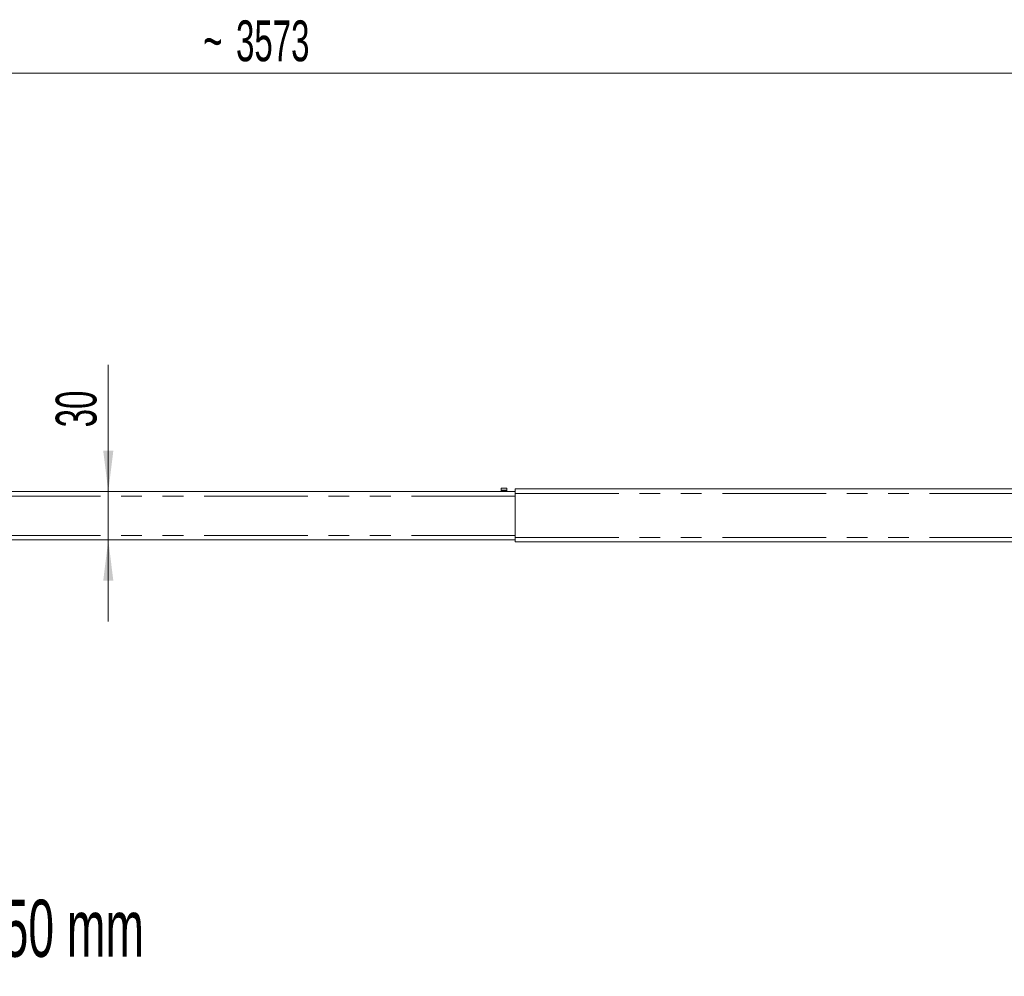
# Model space of a CAD drawing. Header units: millimetres. Extents: x 2 to 601, y 5 to 415.
# Tile 114 of 144: x 319 to 379, y 255 to 313. Entities that reach past the tile are written whole.
import ezdxf

# ---------------------------------------------------------------- set-up
doc = ezdxf.new("R2010")
doc.units = ezdxf.units.MM
doc.linetypes.add('PHANTOM', pattern=[12.7, 6.35, -1.27, 1.27, -1.27, 1.27, -1.27])
doc.styles.add('SLDTEXTSTYLE0', font='TXT', dxfattribs={"width": 0.605})
doc.dimstyles.new('SLDDIMSTYLE1', dxfattribs={"dimtxt": 2.5, "dimasz": 2.5, "dimexe": 0, "dimexo": 0.0625, "dimtad": 1, "dimdec": 0, "dimlfac": 10, "dimrnd": 1e-09, "dimzin": 12, "dimdsep": 46, "dimtxsty": 'SLDTEXTSTYLE0', "dimsah": 1, "dimcen": 0.09, "dimadec": 0, "dimazin": 3, "dimtfac": 1, "dimtdec": 0, "dimtmove": 0, "dimatfit": 0, "dimfxl": 0, "dimfrac": 2, "dimtolj": 1, "dimtzin": 12, "dimarcsym": 0})
doc.dimstyles.new('SLDDIMSTYLE2', dxfattribs={"dimtxt": 2.5, "dimasz": 2.5, "dimexe": 0, "dimexo": 0.0625, "dimtad": 1, "dimdec": 0, "dimlfac": 10, "dimrnd": 1e-09, "dimzin": 12, "dimdsep": 46, "dimtxsty": 'SLDTEXTSTYLE0', "dimsah": 1, "dimcen": 0.09, "dimadec": 0, "dimazin": 3, "dimtfac": 1, "dimtdec": 0, "dimtofl": 0, "dimtmove": 0, "dimatfit": 3, "dimfxl": 0, "dimfrac": 2, "dimtolj": 1, "dimtzin": 12, "dimarcsym": 0})

# ---------------------------------------------------------------- blocks, each defined once
blk = doc.blocks.new('_D_3')
at = {"color": 7, "linetype": 'Continuous', "lineweight": 0}
for p, q in [((147.073, 285.39), (147.073, 311.176)), ((504.339, 282.265), (504.339, 311.176)), ((504.339, 310.176), (147.073, 310.176))]:
    blk.add_line(p, q, dxfattribs=at)
for points in [[(147.073, 310.176), (149.573, 309.866), (149.573, 310.486)], [(504.339, 310.176), (501.839, 310.486), (501.839, 309.866)]]:
    blk.add_solid(points, dxfattribs=at)
at = {"color": 7, "linetype": 'Continuous', "lineweight": 0, "char_height": 2.5, "attachment_point": 1, "style": 'SLDTEXTSTYLE0'}
for s, insert in [('3573', (332.329, 313.399)), ('~', (330.322, 313.399))]:
    blk.add_mtext(s, dxfattribs=dict(at, insert=insert))
blk = doc.blocks.new('_D_4')
at = {"color": 7, "linetype": 'Continuous', "lineweight": 0}
for p, q in [((324.503, 284.54), (324.503, 292.291)), ((324.503, 281.575), (324.503, 284.54)), ((324.503, 281.575), (324.503, 276.575))]:
    blk.add_line(p, q, dxfattribs=at)
for points in [[(324.503, 284.54), (324.813, 287.04), (324.193, 287.04)], [(324.503, 281.575), (324.193, 279.075), (324.813, 279.075)]]:
    blk.add_solid(points, dxfattribs=at)
at = {"color": 7, "linetype": 'Continuous', "lineweight": 0, "insert": (321.28, 288.471), "char_height": 2.5, "attachment_point": 1, "rotation": 90, "style": 'SLDTEXTSTYLE0'}
blk.add_mtext('30', dxfattribs=at)

msp = doc.modelspace()

# ---------------------------------------------------------------- linework, layer by layer
at = {"color": 7, "linetype": 'Continuous', "lineweight": 15}
for p, q in [((348.5729, 284.7398), (348.9229, 284.7398)), ((348.5729, 284.6237), (348.5729, 284.7398)), ((348.9229, 284.7398), (348.9229, 284.6237)), ((349.4229, 284.5398), (281.3229, 284.5398)), ((348.5729, 284.5666), (348.5729, 284.6237)), ((348.5729, 284.5398), (348.5729, 284.5666)), ((348.9229, 284.5666), (348.9229, 284.6237)), ((348.9229, 284.5666), (348.9229, 284.5398)), ((349.4229, 284.6998), (349.4229, 284.4248)), ((349.4229, 284.6998), (390.9229, 284.6998)), ((349.4229, 284.4248), (349.4229, 281.7248)), ((349.4229, 281.7248), (349.4229, 281.4498)), ((349.4229, 281.5748), (281.3229, 281.5748)), ((349.4229, 281.4498), (390.9229, 281.4498))]:
    msp.add_line(p, q, dxfattribs=at)
at = {"color": 7, "linetype": 'PHANTOM', "lineweight": 0}
for p, q in [((349.4229, 284.2648), (281.3229, 284.2648)), ((348.9229, 284.6237), (348.5729, 284.6237)), ((348.5729, 284.5666), (348.9229, 284.5666)), ((349.4229, 284.4248), (390.9229, 284.4248)), ((349.4229, 281.8498), (281.3229, 281.8498)), ((349.4229, 281.7248), (390.9229, 281.7248))]:
    msp.add_line(p, q, dxfattribs=at)

# ---------------------------------------------------------------- texts
at = {"color": 7, "linetype": 'Continuous', "lineweight": 0, "insert": (294.5739, 259.537), "char_height": 3.5, "attachment_point": 1, "style": 'SLDTEXTSTYLE0'}
msp.add_mtext('Bewegungshub 2750 mm', dxfattribs=at)

# ---------------------------------------------------------------- dimensions: what is measured, and where the dimension line sits
at = {"color": 7, "linetype": 'Continuous', "lineweight": 0}
dim = msp.add_linear_dim(base=(147.0729, 310.1765), p1=(504.3394, 281.2649), p2=(147.0729, 284.3898), text='~<>', dimstyle='SLDDIMSTYLE2', dxfattribs=at)
dim.commit()
dim.dimension.update_dxf_attribs({"geometry": '_D_3', "text_midpoint": (335.145, 310.1765), "dimtype": 160})
dim = msp.add_linear_dim(base=(324.5029, 284.5398), p1=(370.1729, 281.5748), p2=(370.1729, 284.5398), angle=90, dimstyle='SLDDIMSTYLE1', dxfattribs=at)
dim.commit()
dim.dimension.update_dxf_attribs({"geometry": '_D_4', "text_midpoint": (324.5029, 290.3811), "dimtype": 160})

doc.saveas('drawing.dxf')
